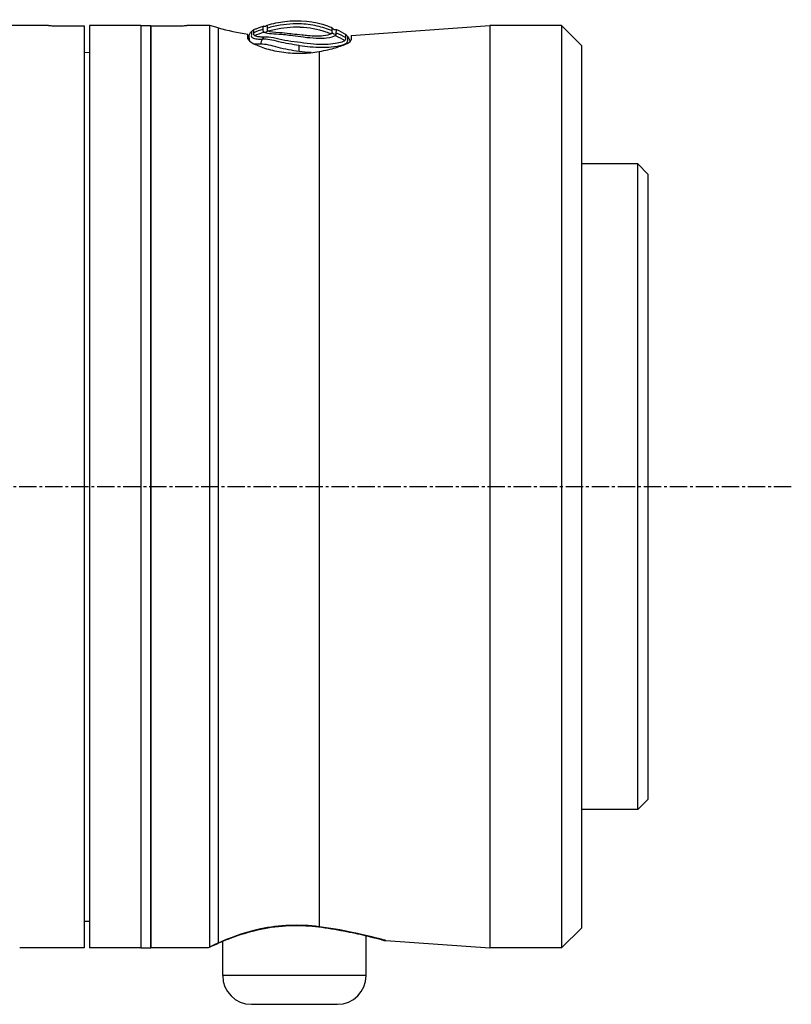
# Model space of a CAD drawing. Header units: millimetres. Extents: x 0 to 5219, y 0 to 2970.
# Tile 89 of 237: x 484 to 560, y 2187 to 2283. Entities that reach past the tile are written whole.
import ezdxf

# ---------------------------------------------------------------- set-up
doc = ezdxf.new("R2010")
doc.units = ezdxf.units.MM
doc.header["$LTSCALE"] = 0.2
doc.linetypes.add('CENTER2', pattern=[1.125, 0.75, -0.125, 0.125, -0.125])
doc.layers.add('02_Center Line', color=1, linetype='CENTER2')

# ---------------------------------------------------------------- blocks, each defined once
blk = doc.blocks.new('A$C49a5a934')
for p, q in [((213.05, 1542), (202.134, 1542)), ((213.55, 1541.997), (216.55, 1541.997)), ((216.55, 1541.997), (216.55, 1452)), ((217.05, 1542), (217.05, 1452)), ((222.05, 1542), (217.05, 1542)), ((222.05, 1542), (222.05, 1452)), ((222.05, 1542), (222.05, 1452)), ((222.05, 1542), (223.05, 1542)), ((223.05, 1542), (223.05, 1452)), ((223.05, 1541.997), (226.05, 1541.997)), ((223.05, 1452), (223.05, 1541.997)), ((228.789, 1542), (226.55, 1542)), ((228.789, 1452.098), (228.789, 1542)), ((229.599, 1541.783), (228.789, 1542)), ((229.599, 1541.783), (229.599, 1452.469)), ((232.5, 1540.727), (232.5, 1541.158)), ((242.6, 1541.054), (256.134, 1542)), ((256.134, 1542), (256.134, 1452)), ((263.114, 1542), (256.134, 1542)), ((263.114, 1542), (263.114, 1452)), ((265.05, 1540.064), (263.114, 1542)), ((232.626, 1540.81), (232.626, 1540.559)), ((242.6, 1541.054), (242.6, 1540.622)), ((216.55, 1539.394), (217.05, 1539.403)), ((239.456, 1539.476), (239.456, 1454.07)), ((265.05, 1540.064), (265.05, 1453.936)), ((270.55, 1528.5), (265.05, 1528.5)), ((270.55, 1465.5), (270.55, 1528.5)), ((271.55, 1527.5), (270.55, 1528.5)), ((271.55, 1527.5), (271.55, 1466.5)), ((271.55, 1466.5), (270.55, 1465.5)), ((270.55, 1465.5), (265.05, 1465.5)), ((216.55, 1454.606), (217.05, 1454.597)), ((265.05, 1453.936), (263.114, 1452)), ((244.05, 1453.214), (244.05, 1453.214)), ((244.05, 1449.3), (244.05, 1453.192)), ((216.55, 1452), (210.242, 1452)), ((222.05, 1452), (217.05, 1452)), ((222.05, 1452), (223.05, 1452)), ((228.598, 1452), (223.05, 1452)), ((230.05, 1452.669), (230.05, 1452.669)), ((230.05, 1449.3), (230.05, 1452.649)), ((245.98, 1452.71), (256.134, 1452)), ((263.114, 1452), (256.134, 1452)), ((244.05, 1449.3), (230.05, 1449.3)), ((232.85, 1446.5), (241.25, 1446.5))]:
    blk.add_line(p, q)
for centre, radius, start, end in [((237.364, 1570.761), 30, 255, 260.66981), ((241.061, 1541.964), 0.355, 208.71405, 284.58696), ((232.85, 1449.3), 2.8, 180, 270), ((241.25, 1449.3), 2.8, 270, 0)]:
    blk.add_arc(centre, radius, start, end)
at = {"extrusion": (0, 0, -1)}
for centre, major_axis, ratio, start_param, end_param in [((234.076, 1542.297), (-0.199, 0.356), 0.831402, 2.663698, 3.987093), ((234.134, 1541.762), (-0.123, 0.421), 0.70504, 2.378722, 3.696013), ((239.257, 1542.251), (-4.857, -0.681), 0.118536, 6.11033, 6.189694), ((241.055, 1541.487), (0.228, 0.283), 0.976663, 2.222442, 3.54912), ((242.675, 1500.163), (-1.518, 41.461), 0.006101, 6.130261, 6.161035), ((239.806, 1530.567), (4.562, -11.076), 0.720783, 3.806084, 3.905991), ((239.697, 1530.083), (-4.315, 11.319), 0.717713, 0.634987, 0.736919), ((239.526, 1455.047), (-0.129, -0.992), 0.272992, 6.072165, 6.283186), ((239.526, 1455.047), (-0.129, -0.992), 0.272992, 0.000001, 0.000029), ((229.34, 1453.43), (0.408, -0.913), 0.834776, 0.000045, 0.186999), ((229.34, 1453.43), (0.408, -0.913), 0.834776, 6.093501, 6.09388)]:
    blk.add_ellipse(centre, major_axis=major_axis, ratio=ratio, start_param=start_param, end_param=end_param, dxfattribs=at)
for points, knots in [([(240.739, 1541.489), (240.256, 1541.688), (239.765, 1541.844), (239.266, 1541.957), (238.697, 1542.085), (238.118, 1542.157), (237.53, 1542.173), (236.713, 1542.195), (235.877, 1542.11), (235.02, 1541.918), (234.808, 1541.87), (234.594, 1541.816), (234.38, 1541.755)], [1.942734, 1.942734, 1.942734, 1.942734, 3.510907, 3.510907, 3.510907, 5.294969, 5.294969, 5.294969, 7.771433, 7.771433, 7.771433, 8.384461, 8.384461, 8.384461, 8.384461]), ([(234.389, 1542.058), (234.968, 1542.222), (235.538, 1542.337), (236.099, 1542.405), (237.556, 1542.581), (238.953, 1542.436), (240.29, 1541.969), (240.444, 1541.915), (240.598, 1541.857), (240.75, 1541.794)], [0.073579, 0.073579, 0.073579, 0.073579, 1.773456, 1.773456, 1.773456, 6.187837, 6.187837, 6.187837, 6.697304, 6.697304, 6.697304, 6.697304]), ([(213.05, 1542), (213.05, 1542), (213.05, 1542), (213.052, 1542), (213.053, 1542), (213.06, 1542), (213.067, 1542), (213.092, 1542), (213.115, 1541.999), (213.181, 1541.999), (213.228, 1541.998), (213.337, 1541.998), (213.399, 1541.997), (213.48, 1541.997), (213.497, 1541.997), (213.524, 1541.997), (213.534, 1541.997), (213.547, 1541.997), (213.548, 1541.997), (213.55, 1541.997)], [0.075338, 0.075338, 0.075338, 0.075338, 0.07835287, 0.07835287, 0.08277181, 0.08277181, 0.09154294, 0.09154294, 0.10656287, 0.10656287, 0.12559133, 0.12559133, 0.14537615, 0.14537615, 0.15038004, 0.15038004, 0.15351327, 0.15351327, 0.15403471, 0.15403471, 0.15403471, 0.15403471]), ([(226.05, 1541.997), (226.113, 1541.997), (226.18, 1541.997), (226.303, 1541.998), (226.359, 1541.998), (226.448, 1541.999), (226.486, 1541.999), (226.537, 1542), (226.55, 1542), (226.55, 1542)], [-0.15067601, -0.15067601, -0.15067601, -0.15067601, -0.13184151, -0.13184151, -0.11300701, -0.11300701, -0.09417251, -0.09417251, -0.075338, -0.075338, -0.075338, -0.075338]), ([(232.86, 1541.418), (232.859, 1541.418), (232.859, 1541.4), (232.858, 1541.357), (232.857, 1541.313), (232.856, 1541.243), (232.859, 1541.151), (232.859, 1541.15), (232.859, 1541.15), (232.859, 1541.149), (232.862, 1541.057), (232.798, 1540.935), (232.928, 1540.835), (232.928, 1540.834), (232.929, 1540.834), (232.93, 1540.833), (232.997, 1540.783), (233.117, 1540.745), (233.282, 1540.719), (233.447, 1540.694), (233.653, 1540.675), (233.907, 1540.685)], [27.547428, 27.547428, 27.547428, 27.547428, 29.915632, 29.915632, 29.915632, 32.28311, 32.28311, 32.28311, 32.293424, 32.293424, 32.293424, 34.650769, 34.650769, 34.650769, 34.666423, 34.666423, 34.666423, 35.852922, 35.852922, 35.852922, 37.038768, 37.038768, 37.038768, 37.038768]), ([(233.157, 1541.032), (233.151, 1541.037), (233.146, 1541.041), (233.142, 1541.046), (233.102, 1541.088), (233.083, 1541.13), (233.078, 1541.175), (233.073, 1541.224), (233.076, 1541.267), (233.081, 1541.31)], [33.655801, 33.655801, 33.655801, 33.655801, 33.760716, 33.760716, 33.760716, 34.688162, 34.688162, 34.688162, 35.7207, 35.7207, 35.7207, 35.7207]), ([(233.081, 1541.31), (233.091, 1541.416), (233.087, 1541.493), (233.089, 1541.594), (233.089, 1541.618), (233.089, 1541.617)], [35.720723, 35.720723, 35.720723, 35.720723, 38.259702, 38.259702, 40.798705, 40.798705, 40.798705, 40.798705]), ([(233.089, 1541.617), (233.19, 1541.657), (233.29, 1541.696), (233.391, 1541.733), (233.527, 1541.783), (233.663, 1541.831), (233.799, 1541.876), (233.862, 1541.897), (233.924, 1541.918), (233.986, 1541.937)], [-1.0896743, -1.0896743, -1.0896743, -1.0896743, -0.7634499, -0.7634499, -0.7634499, -0.3184296, -0.3184296, -0.3184296, -0.1133023, -0.1133023, -0.1133023, -0.1133023]), ([(233.986, 1541.937), (233.985, 1541.937), (233.985, 1541.914), (233.983, 1541.838), (233.983, 1541.806), (233.979, 1541.729), (233.973, 1541.683), (233.972, 1541.632)], [-0.4980541, -0.4980541, -0.4980541, -0.4980541, -0.2482966, -0.2482966, -0.1249533, -0.1249533, -0.0001115, -0.0001115, -0.0001115, -0.0001115]), ([(233.972, 1541.632), (233.972, 1541.62), (233.972, 1541.609), (233.972, 1541.597), (233.972, 1541.595), (233.973, 1541.592), (233.973, 1541.59), (233.973, 1541.576), (233.974, 1541.561), (233.976, 1541.546), (233.977, 1541.531), (233.979, 1541.516), (233.981, 1541.501), (233.984, 1541.485), (233.986, 1541.469), (233.993, 1541.453), (233.999, 1541.438), (234.01, 1541.422), (234.025, 1541.407), (234.039, 1541.392), (234.057, 1541.376), (234.08, 1541.36)], [4.856578, 4.856578, 4.856578, 4.856578, 5.128657, 5.128657, 5.128657, 5.185049, 5.185049, 5.185049, 5.513346, 5.513346, 5.513346, 5.841966, 5.841966, 5.841966, 6.171736, 6.171736, 6.171736, 6.503514, 6.503514, 6.503514, 6.83821, 6.83821, 6.83821, 6.83821]), ([(234.08, 1541.36), (234.265, 1541.237), (234.826, 1541.232), (235.516, 1541.183), (235.922, 1541.154), (236.39, 1541.096), (236.88, 1541.032), (237.225, 1540.986), (237.582, 1540.938), (237.936, 1540.895), (238.791, 1540.792), (239.596, 1540.744), (240.186, 1540.811), (240.605, 1540.858), (240.9, 1540.943), (241.042, 1541.032)], [6.83821, 6.83821, 6.83821, 6.83821, 9.362067, 9.362067, 9.362067, 10.842339, 10.842339, 10.842339, 11.887217, 11.887217, 11.887217, 14.411544, 14.411544, 14.411544, 16.204654, 16.204654, 16.204654, 16.204654]), ([(234.38, 1541.755), (234.38, 1541.752), (234.38, 1541.75), (234.376, 1541.677), (234.358, 1541.598), (234.429, 1541.518)], [5.066455, 5.066455, 5.066455, 5.066455, 5.128657, 5.128657, 6.83821, 6.83821, 6.83821, 6.83821]), ([(234.389, 1542.058), (234.388, 1542.058), (234.388, 1542.047), (234.387, 1542.024), (234.387, 1542.001), (234.386, 1541.967), (234.385, 1541.921), (234.384, 1541.877), (234.382, 1541.822), (234.38, 1541.755)], [0, 0, 0, 0, 1.709554, 1.709554, 1.709554, 3.419104, 3.419104, 3.419104, 5.066451, 5.066451, 5.066451, 5.066451]), ([(234.486, 1541.48), (234.69, 1541.536), (234.895, 1541.587), (235.101, 1541.632), (235.915, 1541.81), (236.751, 1541.898), (237.583, 1541.868), (237.597, 1541.867), (237.611, 1541.867), (237.624, 1541.866), (238.47, 1541.832), (239.312, 1541.676), (240.115, 1541.404), (240.288, 1541.345), (240.459, 1541.281), (240.629, 1541.212)], [-8.25646, -8.25646, -8.25646, -8.25646, -7.624618, -7.624618, -7.624618, -5.1247, -5.1247, -5.1247, -5.082989, -5.082989, -5.082989, -2.541442, -2.541442, -2.541442, -1.992945, -1.992945, -1.992945, -1.992945]), ([(234.486, 1541.48), (234.662, 1541.394), (235.087, 1541.355), (235.623, 1541.33), (235.916, 1541.316), (236.248, 1541.283), (236.6, 1541.244), (236.692, 1541.233), (236.785, 1541.222), (236.879, 1541.211)], [7.141582, 7.141582, 7.141582, 7.141582, 9.362054, 9.362054, 9.362054, 10.573628, 10.573628, 10.573628, 10.889931, 10.889931, 10.889931, 10.889931]), ([(236.879, 1541.211), (237.177, 1541.176), (237.485, 1541.138), (237.989, 1541.083), (238.182, 1541.064), (238.369, 1541.049)], [10.889931, 10.889931, 10.889931, 10.889931, 11.886462, 11.886462, 12.517617, 12.517617, 12.517617, 12.517617]), ([(238.369, 1541.049), (238.931, 1541.004), (239.447, 1540.993), (240.225, 1541.068), (240.491, 1541.138), (240.629, 1541.212)], [12.517617, 12.517617, 12.517617, 12.517617, 14.410588, 14.410588, 16.122673, 16.122673, 16.122673, 16.122673]), ([(240.629, 1541.212), (240.658, 1541.228), (240.681, 1541.242), (240.699, 1541.258), (240.716, 1541.273), (240.728, 1541.288), (240.733, 1541.305), (240.735, 1541.308), (240.736, 1541.312), (240.737, 1541.316)], [16.1226828, 16.1226828, 16.1226828, 16.1226828, 16.4885012, 16.4885012, 16.4885012, 16.8511653, 16.8511653, 16.8511653, 16.9347143, 16.9347143, 16.9347143, 16.9347143]), ([(240.737, 1541.316), (240.736, 1541.346), (240.737, 1541.384), (240.738, 1541.437), (240.739, 1541.463), (240.739, 1541.489)], [0, 0, 0, 0, 0.0569111, 0.0569111, 0.1273668, 0.1273668, 0.1273668, 0.1273668]), ([(241.138, 1541.314), (241.139, 1541.364), (241.14, 1541.409), (241.142, 1541.485), (241.143, 1541.517), (241.147, 1541.594), (241.149, 1541.62), (241.151, 1541.62)], [-0.5003967, -0.5003967, -0.5003967, -0.5003967, -0.3749442, -0.3749442, -0.2498089, -0.2498089, 0, 0, 0, 0]), ([(242.052, 1541.148), (242.051, 1541.148), (242.048, 1541.137), (242.046, 1541.113), (242.045, 1541.09), (242.046, 1541.054), (242.041, 1541.009), (242.036, 1540.963), (242.043, 1540.905), (242.039, 1540.837)], [13.589461, 13.589461, 13.589461, 13.589461, 15.291102, 15.291102, 15.291102, 16.992719, 16.992719, 16.992719, 18.712231, 18.712231, 18.712231, 18.712231]), ([(232.5, 1540.727), (232.5, 1540.674), (232.542, 1540.609), (232.724, 1540.446), (232.881, 1540.344), (233.398, 1540.076), (233.818, 1539.904), (234.82, 1539.605), (235.39, 1539.478), (236.568, 1539.326), (237.152, 1539.293), (238.334, 1539.32), (238.914, 1539.38), (239.456, 1539.476)], [-1.008807, -1.008807, -1.008807, -1.008807, -0.894314, -0.894314, -0.757357, -0.757357, -0.553933, -0.553933, -0.356896, -0.356896, -0.180196, -0.180196, -0.002003, -0.002003, -0.002003, -0.002003]), ([(232.622, 1540.537), (232.628, 1540.573), (232.636, 1540.608), (232.625, 1540.736), (232.626, 1540.886), (232.63, 1540.92), (232.631, 1540.92)], [-88.15419, -88.15419, -88.15419, -88.15419, -87.395054, -87.395054, -85.022055, -82.649057, -82.649057, -82.649057, -82.649057]), ([(234.071, 1540.88), (234.038, 1540.878), (234.007, 1540.878), (233.941, 1540.881), (233.904, 1540.883), (233.821, 1540.888), (233.767, 1540.89), (233.676, 1540.899), (233.641, 1540.902), (233.566, 1540.912), (233.526, 1540.918), (233.357, 1540.946), (233.223, 1540.979), (233.157, 1541.032)], [0, 0, 0, 0, 0.0146911, 0.0146911, 0.0270405, 0.0270405, 0.0580232, 0.0580232, 0.077436, 0.077436, 0.1037284, 0.1037284, 0.1923821, 0.1923821, 0.1923821, 0.1923821]), ([(237.525, 1539.478), (236.808, 1539.572), (236.096, 1539.704), (235.459, 1539.872), (234.821, 1540.041), (234.238, 1540.214), (233.769, 1540.191)], [-96.425052, -96.425052, -96.425052, -96.425052, -94.283051, -94.283051, -94.283051, -92.14105, -92.14105, -92.14105, -92.14105]), ([(237.525, 1540.07), (237.184, 1540.115), (236.844, 1540.161), (236.514, 1540.217), (236.178, 1540.274), (235.851, 1540.342), (235.544, 1540.422), (235.538, 1540.424), (235.532, 1540.425), (235.527, 1540.427), (234.913, 1540.587), (234.355, 1540.71), (233.907, 1540.685)], [-41.323422, -41.323422, -41.323422, -41.323422, -40.272392, -40.272392, -40.272392, -39.2015, -39.2015, -39.2015, -39.181422, -39.181422, -39.181422, -37.039421, -37.039421, -37.039421, -37.039421]), ([(241.96, 1540.545), (241.819, 1540.411), (241.402, 1540.285), (240.212, 1540.143), (239.439, 1540.131), (238.191, 1540.263), (237.76, 1540.33), (236.914, 1540.436), (236.497, 1540.487), (235.709, 1540.642), (235.339, 1540.751), (234.655, 1540.869), (234.342, 1540.894), (234.071, 1540.88)], [20.788081, 20.788081, 20.788081, 20.788081, 23.444982, 23.444982, 26.101901, 26.101901, 27.43036, 27.43036, 28.758819, 28.758819, 30.087278, 30.087278, 31.415738, 31.415738, 31.415738, 31.415738]), ([(237.525, 1540.07), (237.532, 1540.069), (237.538, 1540.068), (237.544, 1540.067), (237.892, 1540.016), (238.242, 1539.977), (238.584, 1539.948), (239.336, 1539.885), (240.045, 1539.883), (240.63, 1539.932), (240.633, 1539.933), (240.637, 1539.933), (240.641, 1539.933), (241.49, 1540.006), (242.073, 1540.17), (242.187, 1540.347), (242.187, 1540.348), (242.188, 1540.348), (242.188, 1540.349), (242.244, 1540.437), (242.255, 1540.52), (242.255, 1540.592), (242.255, 1540.665), (242.243, 1540.727), (242.25, 1540.774), (242.257, 1540.822), (242.257, 1540.86), (242.258, 1540.884), (242.259, 1540.907), (242.261, 1540.916), (242.262, 1540.916)], [-13.766731, -13.766731, -13.766731, -13.766731, -13.746995, -13.746995, -13.746995, -12.677572, -12.677572, -12.677572, -10.325221, -10.325221, -10.325221, -10.30933, -10.30933, -10.30933, -6.88347, -6.88347, -6.88347, -6.871665, -6.871665, -6.871665, -5.161042, -5.161042, -5.161042, -3.441356, -3.441356, -3.441356, -1.714274, -1.714274, -1.714274, 0, 0, 0, 0]), ([(239.456, 1539.476), (240.069, 1539.584), (240.628, 1539.717), (241.526, 1539.981), (241.923, 1540.129), (242.457, 1540.401), (242.593, 1540.523), (242.6, 1540.618), (242.6, 1540.62), (242.6, 1540.622)], [0.1977937, 0.1977937, 0.1977937, 0.1977937, 0.387441, 0.387441, 0.5821596, 0.5821596, 0.7768781, 0.7768781, 0.7818888, 0.7818888, 0.7818888, 0.7818888]), ([(241.042, 1541.032), (241.068, 1541.048), (241.088, 1541.064), (241.103, 1541.08), (241.119, 1541.095), (241.129, 1541.111), (241.134, 1541.128), (241.135, 1541.131), (241.136, 1541.135), (241.136, 1541.139)], [16.2046565, 16.2046565, 16.2046565, 16.2046565, 16.5350251, 16.5350251, 16.5350251, 16.8635253, 16.8635253, 16.8635253, 16.9347143, 16.9347143, 16.9347143, 16.9347143]), ([(238.677, 1539.366), (238.65, 1539.368), (238.271, 1539.393), (237.884, 1539.432), (237.525, 1539.478)], [-97.578245, -97.578245, -97.578245, -97.578245, -97.495612, -96.425052, -96.425052, -96.425052, -96.425052]), ([(239.456, 1454.07), (237.582, 1454.321), (235.512, 1454.223), (233.749, 1453.853), (231.987, 1453.484), (230.551, 1452.904), (229.599, 1452.469)], [0, 0, 0, 0, 0.5, 0.5, 0.5, 1, 1, 1, 1]), ([(229.748, 1452.517), (230.234, 1452.734), (230.862, 1452.992), (232.329, 1453.488), (233.195, 1453.733), (234.999, 1454.067), (235.958, 1454.166), (237.746, 1454.203), (238.601, 1454.159), (239.397, 1454.055)], [0, 0, 0, 0, 0.299558, 0.299558, 0.604678, 0.604678, 0.889502, 0.889502, 1.141224, 1.141224, 1.141224, 1.141224]), ([(239.397, 1454.055), (240.267, 1453.942), (241.103, 1453.803), (242.636, 1453.514), (243.344, 1453.359), (244.512, 1453.083), (244.98, 1452.963), (245.453, 1452.836), (245.575, 1452.803), (245.695, 1452.769), (245.725, 1452.761), (245.753, 1452.752), (245.76, 1452.75), (245.766, 1452.749), (245.767, 1452.748), (245.768, 1452.748), (245.768, 1452.748), (245.768, 1452.748)], [0, 0, 0, 0, 0.274315, 0.274315, 0.562905, 0.562905, 0.858069, 0.858069, 1.009002, 1.009002, 1.084664, 1.084664, 1.121817, 1.121817, 1.139947, 1.139947, 1.144153, 1.144153, 1.144153, 1.144153]), ([(245.98, 1452.71), (245.98, 1452.71), (245.338, 1452.902), (243.023, 1453.463), (241.359, 1453.819), (239.456, 1454.07)], [0.5004744, 0.5004744, 0.5004744, 0.5004744, 0.75, 0.75, 1, 1, 1, 1]), ([(244.05, 1453.192), (244.588, 1453.064), (245.014, 1452.954), (245.461, 1452.834), (245.579, 1452.801), (245.697, 1452.769), (245.726, 1452.76), (245.754, 1452.752), (245.76, 1452.75), (245.767, 1452.749), (245.768, 1452.748), (245.77, 1452.748), (245.77, 1452.748), (245.771, 1452.747), (245.771, 1452.747), (245.773, 1452.747), (245.774, 1452.747), (245.776, 1452.746), (245.777, 1452.746), (245.779, 1452.745), (245.78, 1452.745), (245.783, 1452.744), (245.786, 1452.743), (245.799, 1452.74), (245.811, 1452.737), (245.867, 1452.723), (245.912, 1452.716), (245.965, 1452.711), (245.973, 1452.711), (245.98, 1452.71)], [0.5846416, 0.5846416, 0.5846416, 0.5846416, 0.8613113, 0.8613113, 1.0105651, 1.0105651, 1.0853397, 1.0853397, 1.122054, 1.122054, 1.1399903, 1.1399903, 1.1487767, 1.1487767, 1.1532307, 1.1532307, 1.1549493, 1.1549493, 1.1558139, 1.1558139, 1.1562454, 1.1562454, 1.1571231, 1.1571231, 1.1606312, 1.1606312, 1.174389, 1.174389, 1.1766412, 1.1766412, 1.1766412, 1.1766412]), ([(228.789, 1452.098), (228.789, 1452.054), (228.667, 1452.025), (228.627, 1452.01), (228.607, 1452.003), (228.598, 1452), (228.598, 1452)], [0.0001826, 0.0001826, 0.0001826, 0.0001826, 0.3374037, 0.3374037, 0.3374037, 0.5000025, 0.5000025, 0.5000025, 0.5000025])]:
    blk.add_open_spline(points, degree=3, knots=knots)
for points in [[(232.631, 1540.92), (232.631, 1541.099), (232.724, 1541.3), (232.859, 1541.418)], [(232.86, 1541.418), (232.938, 1541.486), (233.013, 1541.551), (233.089, 1541.617)], [(233.972, 1541.632), (233.671, 1541.535), (233.373, 1541.428), (233.081, 1541.31)], [(233.157, 1541.032), (233.461, 1541.153), (233.768, 1541.262), (234.08, 1541.36)], [(240.739, 1541.489), (240.742, 1541.691), (240.747, 1541.794), (240.75, 1541.794)], [(241.151, 1541.62), (241.455, 1541.48), (241.755, 1541.322), (242.052, 1541.148)], [(242.052, 1541.148), (242.122, 1541.07), (242.192, 1540.993), (242.262, 1540.916)], [(232.631, 1540.92), (232.631, 1540.92), (232.631, 1540.92), (232.631, 1540.92)], [(233.769, 1540.191), (233.528, 1540.178), (233.321, 1540.184), (233.152, 1540.204)], [(233.907, 1540.685), (233.836, 1540.564), (233.771, 1540.352), (233.769, 1540.191)], [(233.908, 1540.685), (233.962, 1540.75), (234.017, 1540.815), (234.071, 1540.88)], [(242.031, 1540.654), (242.019, 1540.622), (242.002, 1540.581), (241.96, 1540.545)], [(242.039, 1540.837), (242.044, 1540.782), (242.045, 1540.721), (242.031, 1540.654)], [(242.262, 1540.916), (242.37, 1540.797), (242.452, 1540.605), (242.469, 1540.436)], [(237.525, 1539.478), (237.525, 1539.656), (237.525, 1539.916), (237.525, 1540.07)], [(228.598, 1452), (228.598, 1452), (228.604, 1452.002), (228.616, 1452.006)], [(228.778, 1452.075), (228.992, 1452.175), (229.322, 1452.326), (229.748, 1452.517)], [(229.599, 1452.469), (229.267, 1452.32), (228.999, 1452.196), (228.789, 1452.098)]]:
    blk.add_open_spline(points, degree=3)
at = {"layer": '02_Center Line', "ltscale": 11.288275}
blk.add_line((285.536, 1497), (83.315, 1497), dxfattribs=at)

msp = doc.modelspace()

# ---------------------------------------------------------------- block references
msp.add_blockref('A$C49a5a934', (274.157, 740.896))

doc.saveas('drawing.dxf')
